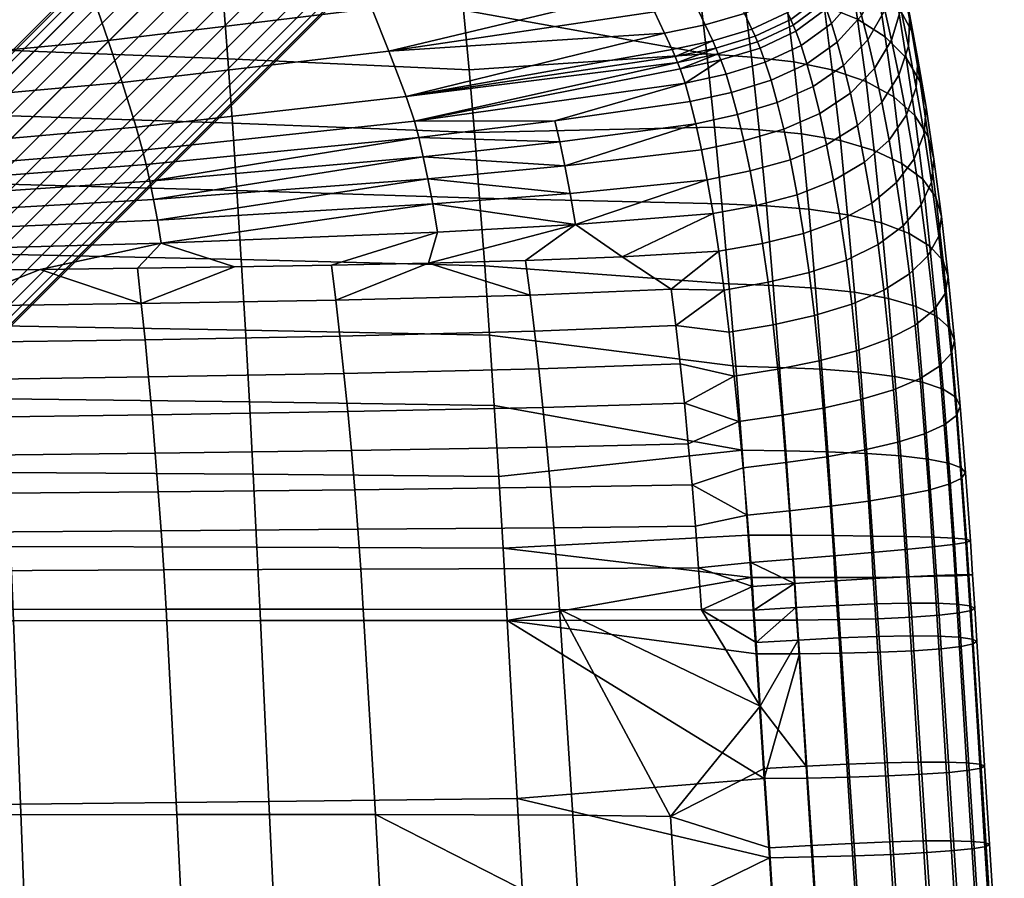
# Model space of a CAD drawing. Header units: millimetres. Extents: x -269 to 269, y -299 to 257.
# Tile 31 of 37: x 141 to 253, y 62 to 159. Entities that reach past the tile are written whole.
import ezdxf

# ---------------------------------------------------------------- set-up
doc = ezdxf.new("R2010")
doc.units = ezdxf.units.MM
doc.header["$MEASUREMENT"] = 0
doc.layers.add('podnoz', color=7, linetype='Continuous')
doc.layers.add('sedak', color=251, linetype='Continuous')

msp = doc.modelspace()

# ---------------------------------------------------------------- meshes
at = {"layer": 'podnoz'}
mesh = msp.add_polyface(dxfattribs=at)
corners = [(223.39, 226.22, 71.43), (224.73, 224.73, 71.28), (18.08, 18.08, 268.01), (16.74, 19.57, 268.16), (221.18, 229.69, 72.77), (222.17, 227.9, 71.92), (15.53, 21.25, 268.65), (14.54, 23.05, 269.5), (220.18, 233.21, 75.41), (220.5, 231.5, 73.95), (13.86, 24.86, 270.68), (13.54, 26.56, 272.14), (220.63, 235.93, 78.74), (220.24, 234.71, 77.05), (13.6, 28.06, 273.78), (13.99, 29.29, 275.48), (222.21, 237.51, 82.06), (221.29, 236.85, 80.4), (14.65, 30.21, 277.14), (15.57, 30.87, 278.8), (224.94, 237.96, 85.4), (223.44, 237.9, 83.76), (16.79, 31.26, 280.5), (18.29, 31.32, 282.13), (228.45, 236.96, 88.04), (226.64, 237.64, 86.86), (20, 31, 283.59), (21.81, 30.32, 284.77), (231.93, 234.76, 89.38), (230.25, 235.97, 88.89), (23.6, 29.33, 285.62), (25.28, 28.11, 286.11), (234.76, 231.93, 89.38), (233.42, 233.42, 89.53), (26.77, 26.77, 286.26), (28.11, 25.28, 286.11), (236.96, 228.45, 88.04), (235.97, 230.25, 88.89), (29.33, 23.6, 285.62), (30.32, 21.81, 284.77), (237.64, 226.64, 86.86), (31, 20, 283.59), (235.93, 220.63, 78.74), (236.85, 221.29, 80.4), (30.21, 14.65, 277.14), (29.29, 13.99, 275.48), (233.21, 220.18, 75.41), (234.71, 220.24, 77.05), (28.06, 13.6, 273.78), (26.56, 13.54, 272.14), (229.69, 221.18, 72.77), (231.5, 220.5, 73.95), (24.86, 13.86, 270.68), (23.05, 14.54, 269.5), (226.22, 223.39, 71.43), (227.9, 222.17, 71.92), (21.25, 15.53, 268.65), (19.57, 16.74, 268.16), (237.51, 222.21, 82.06), (30.87, 15.57, 278.8), (20.42, 26.15, 289.51), (21.93, 27.65, 287.43), (18.16, 29.16, 285.58), (16.5, 27.5, 287.87), (23.69, 23.69, 290.03), (25.15, 25.15, 288.02), (26.15, 20.42, 289.51), (27.65, 21.93, 287.43), (22.37, 22.37, 292.36), (19.06, 24.79, 291.91), (21.27, 21.27, 294.89), (17.92, 23.65, 294.53)]
mesh.append_faces([[corners[k] for k in face] for face in [(0, 1, 2, 3), (4, 5, 6, 7), (5, 0, 3, 6), (8, 9, 10, 11), (12, 13, 14, 15), (13, 8, 11, 14), (9, 4, 7, 10), (16, 17, 18, 19), (20, 21, 22, 23), (21, 16, 19, 22), (24, 25, 26, 27), (28, 29, 30, 31), (29, 24, 27, 30), (25, 20, 23, 26), (17, 12, 15, 18), (32, 33, 34, 35), (36, 37, 38, 39), (37, 32, 35, 38), (40, 36, 39, 41), (42, 43, 44, 45), (46, 47, 48, 49), (47, 42, 45, 48), (50, 51, 52, 53), (54, 55, 56, 57), (1, 54, 57, 2), (55, 50, 53, 56), (51, 46, 49, 52), (43, 58, 59, 44), (33, 28, 31, 34), (60, 61, 62, 63), (64, 65, 61, 60), (66, 67, 65, 64), (68, 64, 60, 69), (70, 68, 69, 71), (62, 27, 26, 26), (61, 30, 27, 27), (30, 61, 31, 31), (31, 65, 34, 34), (65, 31, 61, 61), (62, 61, 27, 27), (67, 38, 35, 35), (67, 39, 38, 38), (65, 67, 35, 34)]])
mesh = msp.add_polyface(dxfattribs=at)
corners = [(237.74, 226.74, 64.16), (238.73, 227.73, 61.09), (242.93, 228.46, 62.42), (241.8, 227.34, 65.91), (236.49, 225.49, 67.04), (240.38, 225.92, 69.18), (232.44, 226.71, 65.63), (233.58, 227.85, 63.01), (238.68, 224.22, 72.18), (243.27, 227.71, 71.51), (241.35, 225.79, 74.9), (235, 224, 69.67), (231.08, 225.35, 68.03), (227.81, 227.81, 67.51), (229.13, 229.13, 65.18), (239.22, 223.66, 77.85), (242.92, 228.46, 77.63), (240.54, 226.08, 80.91), (236.8, 222.33, 74.78), (233.34, 222.34, 71.96), (229.57, 223.85, 70.11), (226.35, 226.35, 69.52), (223.85, 229.57, 70.11), (223.39, 226.22, 71.43), (222.17, 227.9, 71.92), (224.73, 224.73, 71.28), (240.54, 229.54, 83.73), (237.96, 224.94, 85.4), (237.9, 223.44, 83.76), (237.51, 222.21, 82.06), (236.85, 221.29, 80.4), (235.93, 220.63, 78.74), (229.69, 221.18, 72.77), (226.22, 223.39, 71.43), (233.21, 220.18, 75.41), (237.64, 226.64, 86.86), (234.71, 220.24, 77.05), (231.5, 220.5, 73.95), (227.9, 222.17, 71.92), (31, 20, 283.59), (31.32, 18.29, 282.13), (31.26, 16.79, 280.5), (30.87, 15.57, 278.8), (236.13, 230.24, 7.5), (231.79, 227.45, 5), (234.48, 226.05, 5), (240, 229.5, 7.5), (237.27, 225.25, 5), (240, 225, 5), (242.73, 225.25, 5), (245.52, 226.05, 5), (243.87, 230.24, 7.5), (237.38, 225.84, 4), (237.27, 225.25, 5), (234.48, 226.05, 5), (234.7, 226.61, 4), (231.79, 227.45, 5), (232.12, 227.95, 4), (242.62, 225.84, 4), (242.73, 225.25, 5), (240, 225, 5), (240, 225.6, 4), (247.88, 227.95, 4), (248.21, 227.45, 5), (245.52, 226.05, 5), (245.3, 226.61, 4)]
mesh.append_faces([[corners[k] for k in face] for face in [(0, 1, 2, 3), (4, 0, 3, 5), (6, 7, 0, 4), (8, 5, 9, 10), (11, 4, 5, 8), (12, 6, 4, 11), (13, 14, 6, 12), (15, 10, 16, 17), (18, 8, 10, 15), (19, 11, 8, 18), (20, 12, 11, 19), (21, 13, 12, 20), (22, 21, 23, 24), (21, 25, 23, 23), (17, 26, 27, 28), (15, 17, 29, 30), (18, 15, 30, 31), (19, 32, 20, 20), (20, 33, 21, 21), (34, 19, 18, 18), (26, 35, 27, 27), (17, 28, 29, 29), (18, 36, 34, 34), (19, 34, 37, 37), (20, 32, 38, 38), (21, 33, 25, 25), (20, 38, 33, 33), (19, 37, 32, 32), (18, 31, 36, 36), (27, 35, 39, 40), (29, 28, 41, 42), (28, 27, 40, 41), (43, 44, 45, 45), (46, 47, 48, 48), (46, 48, 49, 49), (47, 43, 45, 45), (50, 51, 49, 49), (52, 53, 54, 55), (55, 54, 56, 57), (58, 59, 60, 61), (62, 63, 64, 65), (65, 64, 59, 58), (61, 60, 53, 52)]])
at = {"layer": 'sedak'}
mesh = msp.add_polyface(dxfattribs=at)
corners = [(133.82, 199.06, 474.04), (133.41, 202.01, 481.93), (160.02, 199.75, 482.66), (160.52, 196.87, 474.87), (134.24, 195.57, 466.37), (161.02, 193.47, 467.3), (134.66, 191.53, 458.98), (161.53, 189.54, 460), (135.09, 186.93, 451.94), (162.06, 185.06, 453.02), (135.53, 181.76, 445.31), (162.58, 180.03, 446.44), (135.97, 176.03, 439.16), (163.12, 174.47, 440.32), (136.41, 169.78, 433.54), (163.65, 168.38, 434.71), (136.85, 163.05, 428.5), (164.19, 161.82, 429.65), (137.29, 155.9, 424.08), (164.71, 154.84, 425.2), (137.72, 148.41, 420.29), (165.23, 147.5, 421.36), (138.13, 140.62, 417.11), (165.74, 139.87, 418.15), (138.54, 132.61, 414.55), (166.23, 132, 415.54), (110.84, 133.11, 413.74), (110.52, 141.24, 416.27), (139.81, 192.37, 759.97), (167.66, 195.09, 759.47), (166.25, 199.53, 785.4), (138.61, 197.59, 785.79), (141.08, 187.64, 734), (169.15, 190.84, 733.46), (142.4, 183.09, 707.94), (170.71, 186.59, 707.4), (143.73, 178.82, 683.15), (172.28, 182.51, 682.55), (145.12, 174.54, 658.34), (173.92, 178.35, 657.69), (146.56, 170.22, 633.54), (175.62, 174.08, 632.85), (148.04, 165.85, 608.78), (177.39, 169.71, 608.06), (149.56, 161.42, 584.08), (179.21, 165.2, 583.35), (151.1, 156.89, 559.47), (181.08, 160.56, 558.74), (152.68, 152.14, 535), (183, 155.7, 534.27), (154.27, 147.04, 510.72), (184.97, 150.55, 509.98), (155.02, 144.42, 500.72), (185.91, 147.72, 499.7), (155.42, 142.8, 495.84), (186.4, 145.87, 494.71), (111.91, 190.2, 760.37), (110.93, 196.05, 786.1), (112.94, 185.11, 734.42), (114.01, 180.32, 708.36), (115.09, 175.91, 683.64), (116.21, 171.56, 658.89), (117.37, 167.23, 634.13), (118.55, 162.88, 609.4), (119.76, 158.51, 584.71), (120.99, 154.07, 560.1), (122.24, 149.42, 535.61), (123.48, 144.34, 511.29), (124.07, 141.89, 501.49), (124.39, 140.44, 496.68), (124.71, 138.83, 491.93), (155.84, 140.93, 491.06), (125.04, 137.05, 487.27), (156.27, 138.83, 486.42), (125.38, 135.11, 482.73), (156.7, 136.47, 481.95), (125.72, 132.99, 478.32), (157.14, 133.88, 477.68)]
mesh.append_faces([[corners[k] for k in face] for face in [(0, 1, 2, 3), (4, 0, 3, 5), (6, 4, 5, 7), (8, 6, 7, 9), (10, 8, 9, 11), (12, 10, 11, 13), (14, 12, 13, 15), (16, 14, 15, 17), (18, 16, 17, 19), (20, 18, 19, 21), (22, 20, 21, 23), (24, 22, 23, 25), (26, 27, 22, 24), (28, 29, 30, 31), (32, 33, 29, 28), (34, 35, 33, 32), (36, 37, 35, 34), (38, 39, 37, 36), (40, 41, 39, 38), (42, 43, 41, 40), (44, 45, 43, 42), (46, 47, 45, 44), (48, 49, 47, 46), (50, 51, 49, 48), (52, 53, 51, 50), (54, 55, 53, 52), (56, 28, 31, 57), (58, 32, 28, 56), (59, 34, 32, 58), (60, 36, 34, 59), (61, 38, 36, 60), (62, 40, 38, 61), (63, 42, 40, 62), (64, 44, 42, 63), (65, 46, 44, 64), (66, 48, 46, 65), (67, 50, 48, 66), (68, 52, 50, 67), (69, 54, 52, 68), (70, 71, 54, 69), (72, 73, 71, 70), (74, 75, 73, 72), (76, 77, 75, 74)]])
mesh = msp.add_polyface(dxfattribs=at)
corners = [(201.86, 147.76, 493.98), (185.91, 147.72, 499.7), (186.4, 145.87, 494.71), (160.52, 196.87, 474.87), (160.02, 199.75, 482.66), (186.6, 197.08, 483.52), (187.17, 194.28, 475.86), (161.02, 193.47, 467.3), (187.77, 190.99, 468.4), (161.53, 189.54, 460), (188.37, 187.19, 461.2), (162.06, 185.06, 453.02), (188.99, 182.86, 454.3), (162.58, 180.03, 446.44), (189.61, 178, 447.78), (163.12, 174.47, 440.32), (190.24, 172.62, 441.69), (163.65, 168.38, 434.71), (190.87, 166.73, 436.08), (164.19, 161.82, 429.65), (191.5, 160.36, 431.01), (164.71, 154.84, 425.2), (192.12, 153.58, 426.52), (165.23, 147.5, 421.36), (192.73, 146.43, 422.64), (165.74, 139.87, 418.15), (193.32, 138.98, 419.37), (166.23, 132, 415.54), (193.9, 131.29, 416.71), (186.92, 143.69, 489.89), (202.43, 145.4, 489.11), (187.45, 141.17, 485.25), (203.02, 142.66, 484.44), (187.99, 138.32, 480.84), (203.61, 139.53, 480.05), (188.53, 135.12, 476.73), (204.21, 136, 475.99), (187.5, 131.58, 472.99), (155.84, 140.93, 491.06), (155.42, 142.8, 495.84), (156.27, 138.83, 486.42), (156.7, 136.47, 481.95), (157.14, 133.88, 477.68), (167.66, 195.09, 759.47), (196.85, 195.44, 737.28), (195.85, 197.59, 752.57), (194.89, 199.68, 767.87), (169.15, 190.84, 733.46), (197.88, 193.22, 722), (170.71, 186.59, 707.4), (198.93, 190.93, 706.73), (200.02, 188.58, 691.47), (203.78, 180.45, 641.86), (202.44, 183.34, 659.03), (173.92, 178.35, 657.69), (201.14, 186.15, 676.21), (172.28, 182.51, 682.55), (166.25, 199.53, 785.4), (175.62, 174.08, 632.85), (205.16, 177.47, 624.7), (207.63, 172.14, 595.22), (206.58, 174.4, 607.57), (177.39, 169.71, 608.06), (176.48, 131.36, 473.27), (179.21, 165.2, 583.35)]
mesh.append_faces([[corners[k] for k in face] for face in [(0, 1, 2, 2), (3, 4, 5, 6), (7, 3, 6, 8), (9, 7, 8, 10), (11, 9, 10, 12), (13, 11, 12, 14), (15, 13, 14, 16), (17, 15, 16, 18), (19, 17, 18, 20), (21, 19, 20, 22), (23, 21, 22, 24), (25, 23, 24, 26), (27, 25, 26, 28), (29, 30, 2, 2), (31, 32, 29, 29), (33, 34, 31, 31), (35, 36, 33, 33), (37, 36, 35, 35), (38, 29, 2, 2), (39, 38, 2, 2), (40, 31, 29, 29), (38, 40, 29, 29), (41, 33, 31, 31), (40, 41, 31, 31), (42, 35, 33, 33), (41, 42, 33, 33), (43, 44, 45, 45), (45, 46, 43, 43), (47, 48, 44, 44), (49, 50, 48, 48), (49, 51, 50, 50), (52, 53, 54, 54), (53, 55, 56, 56), (49, 48, 47, 47), (57, 43, 46, 46), (43, 47, 44, 44), (56, 54, 53, 53), (54, 58, 52, 52), (49, 56, 51, 51), (59, 52, 58, 58), (60, 61, 62, 62), (63, 37, 35, 35), (64, 60, 62, 62), (59, 58, 62, 62)]])
mesh = msp.add_polyface(dxfattribs=at)
corners = [(230.93, 164.43, 521.24), (233.66, 167.64, 520.66), (232.54, 169.99, 533.02), (229.8, 166.79, 533.58), (231.77, 162.68, 512.51), (234.5, 165.9, 511.93), (228.31, 160.1, 512.85), (227.47, 161.87, 521.56), (234.86, 165.12, 508.33), (236.74, 168.89, 507.52), (236.38, 169.66, 511.13), (232.13, 161.9, 508.92), (228.68, 159.31, 509.26), (235.16, 164.44, 505.27), (237.05, 168.17, 504.3), (232.43, 161.23, 506), (228.96, 158.66, 506.44), (235.46, 163.69, 502.22), (237.35, 167.39, 501.08), (232.72, 160.52, 503.07), (229.25, 157.96, 503.61), (236.05, 161.95, 496.12), (237.95, 165.55, 494.67), (233.31, 158.85, 497.25), (229.85, 156.34, 497.99), (238.62, 163.23, 488.37), (239.65, 167.04, 486.32), (238.97, 169.5, 492.97), (236.71, 159.74, 490.14), (233.97, 156.72, 491.53), (230.5, 154.26, 492.49), (239.36, 160.36, 482.29), (240.4, 164.03, 479.9), (237.43, 157, 484.37), (234.69, 154.08, 486.02), (231.22, 151.68, 487.19), (241.2, 160.45, 473.75), (241.35, 164.07, 470.83), (240.53, 167.83, 477.32), (240.14, 156.94, 476.47), (238.21, 153.72, 478.85), (235.46, 150.92, 480.77), (241.5, 163.09, 461.44), (239.9, 166.25, 458.35), (238.99, 171, 465.1), (240.61, 167.65, 467.89), (242.22, 159.71, 464.7), (242.05, 156.28, 467.95), (240.97, 152.96, 471), (240.85, 160.88, 452.06), (238.46, 163.5, 449.06), (237.49, 169.06, 455.59), (242.43, 157.93, 455.43), (243.13, 154.77, 459.01), (242.94, 151.55, 462.58), (232.47, 160.83, 438.44), (228.11, 161.88, 437.13), (227.17, 168.48, 443.48), (231.51, 167.32, 444.72), (236.28, 159.32, 440.42), (235.31, 165.66, 446.58), (239.43, 157.34, 443.07), (241.82, 154.94, 446.29), (243.38, 152.22, 449.93), (244.06, 149.31, 453.79), (233.41, 153.56, 432.7), (229.03, 154.47, 431.33), (237.24, 152.23, 434.79), (240.39, 150.5, 437.59)]
mesh.append_faces([[corners[k] for k in face] for face in [(0, 1, 2, 3), (4, 5, 1, 0), (6, 4, 0, 7), (8, 9, 10, 5), (11, 8, 5, 4), (12, 11, 4, 6), (13, 14, 9, 8), (15, 13, 8, 11), (16, 15, 11, 12), (17, 18, 14, 13), (19, 17, 13, 15), (20, 19, 15, 16), (21, 22, 18, 17), (23, 21, 17, 19), (24, 23, 19, 20), (25, 26, 27, 22), (28, 25, 22, 21), (29, 28, 21, 23), (30, 29, 23, 24), (31, 32, 26, 25), (33, 31, 25, 28), (34, 33, 28, 29), (35, 34, 29, 30), (36, 37, 38, 32), (39, 36, 32, 31), (40, 39, 31, 33), (41, 40, 33, 34), (42, 43, 44, 45), (46, 42, 45, 37), (47, 46, 37, 36), (48, 47, 36, 39), (49, 50, 51, 43), (52, 49, 43, 42), (53, 52, 42, 46), (54, 53, 46, 47), (55, 56, 57, 58), (59, 55, 58, 60), (61, 59, 60, 50), (62, 61, 50, 49), (63, 62, 49, 52), (64, 63, 52, 53), (65, 66, 56, 55), (67, 65, 55, 59), (68, 67, 59, 61)]])
mesh = msp.add_polyface(dxfattribs=at)
corners = [(216.1, 153.7, 503.6), (220.45, 155.39, 506.53), (215.82, 154.41, 506.31), (220.74, 154.69, 503.8), (220.17, 156.04, 509.26), (215.54, 155.07, 509.03), (215.19, 155.89, 512.59), (219.81, 156.85, 512.83), (221.12, 164.8, 546.27), (225.17, 166.67, 546.2), (224.01, 169.12, 558.5), (219.97, 167.26, 558.57), (216.66, 163.52, 546.15), (215.52, 165.99, 558.45), (226.33, 164.24, 533.9), (229.8, 166.79, 533.58), (228.65, 169.21, 545.88), (222.27, 162.36, 533.97), (217.81, 161.08, 533.85), (227.47, 161.87, 521.56), (230.93, 164.43, 521.24), (223.42, 159.98, 521.65), (218.97, 158.67, 521.52), (224.27, 158.18, 512.94), (228.31, 160.1, 512.85), (224.63, 157.39, 509.36), (228.68, 159.31, 509.26), (224.91, 156.74, 506.6), (228.96, 158.66, 506.44), (225.2, 156.04, 503.84), (229.25, 157.96, 503.61), (225.79, 154.43, 498.36), (229.85, 156.34, 497.99), (221.33, 153.06, 498.41), (228.11, 161.88, 437.13), (223.33, 162.53, 436.39), (222.43, 169.21, 442.77), (227.17, 168.48, 443.48), (229.03, 154.47, 431.33), (224.22, 155.03, 430.57), (212.03, 162.62, 545.91), (213.18, 160.16, 533.6), (214.34, 157.74, 521.28), (210.9, 165.09, 558.21), (209.79, 167.49, 570.54), (219.16, 155.38, 430.19), (218.29, 162.94, 436.01), (217.44, 169.67, 442.39), (191.5, 160.36, 431.01), (190.87, 166.73, 436.08), (192.12, 153.58, 426.52), (181.08, 160.56, 558.74), (184.97, 150.55, 509.98), (183, 155.7, 534.27), (179.21, 165.2, 583.35)]
mesh.append_faces([[corners[k] for k in face] for face in [(0, 1, 2, 2), (1, 0, 3, 3), (2, 4, 5, 5), (6, 5, 7, 7), (4, 7, 5, 5), (1, 4, 2, 2), (8, 9, 10, 11), (12, 8, 11, 13), (14, 15, 16, 9), (17, 14, 9, 8), (18, 17, 8, 12), (19, 20, 15, 14), (21, 19, 14, 17), (22, 21, 17, 18), (23, 24, 19, 21), (7, 23, 21, 22), (25, 26, 24, 23), (4, 25, 23, 7), (27, 28, 26, 25), (1, 27, 25, 4), (29, 30, 28, 27), (3, 29, 27, 1), (31, 32, 30, 29), (33, 31, 29, 3), (34, 35, 36, 37), (38, 39, 35, 34), (12, 40, 41, 18), (18, 41, 42, 22), (13, 40, 12, 12), (22, 42, 6, 7), (13, 43, 40, 40), (43, 13, 44, 44), (45, 46, 35, 39), (46, 47, 36, 35), (45, 48, 49, 46), (48, 45, 50, 50), (51, 43, 44, 44), (40, 43, 51, 51), (52, 6, 42, 42), (42, 41, 53, 53), (41, 40, 53, 53), (54, 51, 44, 44), (51, 53, 40, 40), (53, 52, 42, 42)]])
mesh = msp.add_polyface(dxfattribs=at)
corners = [(227.15, 149.84, 487.86), (231.22, 151.68, 487.19), (230.5, 154.26, 492.49), (226.45, 152.38, 493.01), (231.98, 148.62, 482.14), (235.46, 150.92, 480.77), (234.69, 154.08, 486.02), (227.89, 146.83, 482.96), (239.03, 149.91, 473.67), (240.97, 152.96, 471), (240.14, 156.94, 476.47), (238.21, 153.72, 478.85), (236.26, 147.24, 475.84), (232.76, 145.05, 477.41), (228.64, 143.34, 478.38), (241.84, 148.44, 465.93), (242.94, 151.55, 462.58), (242.05, 156.28, 467.95), (239.87, 145.57, 468.89), (237.08, 143.06, 471.3), (233.56, 140.98, 473.08), (229.41, 139.37, 474.19), (243.84, 146.33, 457.65), (244.06, 149.31, 453.79), (243.13, 154.77, 459.01), (242.72, 143.44, 461.31), (240.72, 140.77, 464.54), (237.9, 138.43, 467.2), (234.34, 136.49, 469.18), (230.15, 134.97, 470.45), (242.77, 148.39, 441.01), (240.39, 150.5, 437.59), (239.43, 157.34, 443.07), (241.82, 154.94, 446.29), (244.3, 146, 444.88), (243.38, 152.22, 449.93), (244.95, 143.42, 448.99), (244.69, 140.79, 453.13), (243.52, 138.22, 457.05), (241.47, 135.84, 460.54), (238.61, 133.73, 463.44), (235.01, 131.95, 465.63), (230.79, 130.53, 467.1), (234.32, 145.52, 427.64), (229.91, 146.29, 426.23), (229.03, 154.47, 431.33), (233.41, 153.56, 432.7), (238.16, 144.41, 429.82), (237.24, 152.23, 434.79), (241.31, 142.94, 432.74), (243.68, 141.15, 436.31), (245.19, 139.11, 440.37), (245.81, 136.91, 444.7), (245.5, 134.65, 449.07), (244.28, 132.44, 453.22), (242.18, 130.36, 456.95), (235.15, 137.09, 423.5), (230.73, 137.72, 422.06), (239, 136.18, 425.73), (242.15, 134.98, 428.74), (244.51, 133.51, 432.44), (246.01, 131.84, 436.64), (246.59, 130.02, 441.14), (231.5, 128.76, 418.78), (226.68, 129.06, 418.02), (225.91, 138.1, 421.29), (235.92, 128.29, 420.24)]
mesh.append_faces([[corners[k] for k in face] for face in [(0, 1, 2, 3), (4, 5, 6, 1), (7, 4, 1, 0), (8, 9, 10, 11), (12, 8, 11, 5), (13, 12, 5, 4), (14, 13, 4, 7), (15, 16, 17, 9), (18, 15, 9, 8), (19, 18, 8, 12), (20, 19, 12, 13), (21, 20, 13, 14), (22, 23, 24, 16), (25, 22, 16, 15), (26, 25, 15, 18), (27, 26, 18, 19), (28, 27, 19, 20), (29, 28, 20, 21), (30, 31, 32, 33), (34, 30, 33, 35), (36, 34, 35, 23), (37, 36, 23, 22), (38, 37, 22, 25), (39, 38, 25, 26), (40, 39, 26, 27), (41, 40, 27, 28), (42, 41, 28, 29), (43, 44, 45, 46), (47, 43, 46, 48), (49, 47, 48, 31), (50, 49, 31, 30), (51, 50, 30, 34), (52, 51, 34, 36), (53, 52, 36, 37), (54, 53, 37, 38), (55, 54, 38, 39), (56, 57, 44, 43), (58, 56, 43, 47), (59, 58, 47, 49), (60, 59, 49, 50), (61, 60, 50, 51), (62, 61, 51, 52), (63, 64, 65, 57), (66, 63, 57, 56)]])
mesh = msp.add_polyface(dxfattribs=at)
corners = [(216.67, 152.05, 498.26), (201.86, 147.76, 493.98), (217.27, 149.97, 493.07), (185.91, 147.72, 499.7), (216.1, 153.7, 503.6), (215.82, 154.41, 506.31), (184.97, 150.55, 509.98), (221.33, 153.06, 498.41), (220.74, 154.69, 503.8), (226.45, 152.38, 493.01), (230.5, 154.26, 492.49), (229.85, 156.34, 497.99), (225.79, 154.43, 498.36), (221.96, 151.01, 493.16), (222.64, 148.48, 488.11), (227.15, 149.84, 487.86), (223.34, 145.51, 483.31), (227.89, 146.83, 482.96), (224.06, 142.07, 478.83), (228.64, 143.34, 478.38), (224.78, 138.16, 474.73), (229.41, 139.37, 474.19), (225.48, 133.83, 471.09), (230.15, 134.97, 470.45), (229.91, 146.29, 426.23), (225.09, 146.76, 425.46), (224.22, 155.03, 430.57), (229.03, 154.47, 431.33), (230.73, 137.72, 422.06), (225.91, 138.1, 421.29), (217.9, 147.45, 488.09), (218.54, 144.49, 483.35), (219.19, 141.08, 478.93), (220.86, 138.33, 420.93), (220.02, 147.05, 425.08), (221.66, 129.23, 417.67), (226.68, 129.06, 418.02), (219.16, 155.38, 430.19), (219.85, 137.23, 474.89), (220.5, 132.96, 471.29), (192.73, 146.43, 422.64), (192.12, 153.58, 426.52), (193.32, 138.98, 419.37), (193.9, 131.29, 416.71), (186.4, 145.87, 494.71), (202.43, 145.4, 489.11), (186.92, 143.69, 489.89), (203.02, 142.66, 484.44), (187.45, 141.17, 485.25), (203.61, 139.53, 480.05), (187.99, 138.32, 480.84), (204.21, 136, 475.99), (215.54, 155.07, 509.03), (215.19, 155.89, 512.59), (209.52, 132.33, 472.07), (198.52, 131.89, 472.61)]
mesh.append_faces([[corners[k] for k in face] for face in [(0, 1, 2, 2), (3, 1, 0, 0), (3, 0, 4, 4), (3, 4, 5, 5), (6, 3, 5, 5), (0, 7, 8, 8), (8, 4, 0, 0), (9, 10, 11, 12), (13, 9, 12, 7), (14, 15, 9, 13), (16, 17, 15, 14), (18, 19, 17, 16), (20, 21, 19, 18), (22, 23, 21, 20), (24, 25, 26, 27), (28, 29, 25, 24), (13, 2, 30, 14), (7, 0, 2, 13), (16, 14, 30, 31), (31, 32, 18, 16), (33, 34, 25, 29), (35, 33, 29, 36), (34, 37, 26, 25), (20, 18, 32, 38), (22, 20, 38, 39), (34, 40, 41, 37), (33, 42, 40, 34), (35, 43, 42, 33), (1, 44, 45, 45), (45, 46, 47, 47), (47, 48, 49, 49), (49, 50, 51, 51), (6, 52, 53, 53), (30, 2, 1, 45), (32, 31, 47, 49), (30, 47, 31, 31), (5, 52, 6, 6), (45, 47, 30, 30), (49, 51, 32, 32), (32, 51, 38, 38), (39, 38, 54, 54), (38, 51, 54, 54), (54, 51, 55, 55)]])
mesh = msp.add_polyface(dxfattribs=at)
corners = [(226.1, 129.43, 467.92), (230.79, 130.53, 467.1), (230.15, 134.97, 470.45), (225.48, 133.83, 471.09), (235.63, 126.93, 462.47), (239.27, 128.51, 460.07), (238.61, 133.73, 463.44), (235.01, 131.95, 465.63), (231.38, 125.63, 464.14), (226.68, 124.59, 465.16), (236.17, 121.62, 459.88), (239.85, 122.99, 457.28), (231.91, 120.48, 461.73), (227.21, 119.55, 462.92), (239.78, 127.59, 422.5), (235.92, 128.29, 420.24), (235.15, 137.09, 423.5), (239, 136.18, 425.73), (232.38, 115.12, 459.82), (236.66, 116.08, 457.81), (227.69, 114.3, 461.18), (232.22, 119.54, 416.37), (227.42, 119.74, 415.61), (226.68, 129.06, 418.02), (231.5, 128.76, 418.78), (236.64, 119.2, 417.83), (232.8, 109.59, 458.42), (237.1, 110.37, 456.27), (228.13, 108.92, 459.9), (232.91, 110.13, 414.79), (228.11, 110.25, 414.04), (237.32, 109.94, 416.24), (233.2, 103.98, 457.48), (237.51, 104.55, 455.23), (228.54, 103.45, 459.07), (233.56, 100.62, 413.97), (228.78, 100.65, 413.22), (237.97, 100.57, 415.41), (233.58, 98.32, 456.97), (237.89, 98.68, 454.65), (228.92, 97.94, 458.63), (222.43, 119.87, 415.28), (221.66, 129.23, 417.67), (223.16, 110.33, 413.72), (223.85, 100.68, 412.92), (220.5, 132.96, 471.29), (221.11, 128.54, 468.31), (221.7, 123.73, 465.74), (222.26, 118.74, 463.69), (222.79, 113.58, 462.1), (223.27, 108.31, 460.95), (223.72, 102.95, 460.2), (224.13, 97.56, 459.84), (215.08, 128.65, 469.22), (215.61, 124.49, 467.05), (216.59, 115.66, 463.78), (217.46, 106.4, 461.86), (217.04, 111.07, 462.66), (216.11, 120.15, 465.24), (217.84, 101.68, 461.36), (218.2, 96.94, 461.13), (209.52, 132.33, 472.07)]
mesh.append_faces([[corners[k] for k in face] for face in [(0, 1, 2, 3), (4, 5, 6, 7), (8, 4, 7, 1), (9, 8, 1, 0), (10, 11, 5, 4), (12, 10, 4, 8), (13, 12, 8, 9), (14, 15, 16, 17), (18, 19, 10, 12), (20, 18, 12, 13), (21, 22, 23, 24), (25, 21, 24, 15), (26, 27, 19, 18), (28, 26, 18, 20), (29, 30, 22, 21), (31, 29, 21, 25), (32, 33, 27, 26), (34, 32, 26, 28), (35, 36, 30, 29), (37, 35, 29, 31), (38, 39, 33, 32), (40, 38, 32, 34), (41, 42, 23, 22), (43, 41, 22, 30), (44, 43, 30, 36), (3, 45, 46, 0), (13, 9, 47, 48), (0, 46, 47, 9), (20, 49, 50, 28), (40, 34, 51, 52), (28, 50, 51, 34), (20, 13, 48, 49), (53, 54, 46, 46), (54, 47, 46, 46), (48, 55, 49, 49), (56, 51, 50, 50), (50, 49, 57, 56), (48, 47, 54, 58), (55, 57, 49, 49), (52, 51, 59, 60), (59, 51, 56, 56), (48, 58, 55, 55), (53, 46, 45, 45), (45, 61, 53, 53)]])
mesh = msp.add_polyface(dxfattribs=at)
corners = [(239.27, 128.51, 460.07), (242.18, 130.36, 456.95), (241.47, 135.84, 460.54), (238.61, 133.73, 463.44), (246.24, 128.15, 445.69), (246.59, 130.02, 441.14), (245.81, 136.91, 444.7), (245.5, 134.65, 449.07), (244.97, 126.3, 450.04), (244.28, 132.44, 453.22), (242.82, 124.56, 453.97), (239.85, 122.99, 457.28), (242.93, 126.66, 425.57), (239.78, 127.59, 422.5), (239, 136.18, 425.73), (242.15, 134.98, 428.74), (245.28, 125.52, 429.34), (244.51, 133.51, 432.44), (246.75, 124.22, 433.65), (246.01, 131.84, 436.64), (247.3, 122.81, 438.28), (246.91, 121.34, 442.97), (245.58, 119.87, 447.47), (243.38, 118.48, 451.56), (240.37, 117.21, 455.05), (236.66, 116.08, 457.81), (236.17, 121.62, 459.88), (240.5, 118.72, 420.11), (236.64, 119.2, 417.83), (235.92, 128.29, 420.24), (243.65, 118.07, 423.21), (245.99, 117.27, 427.03), (247.44, 116.36, 431.42), (247.95, 115.35, 436.13), (247.51, 114.29, 440.92), (246.14, 113.23, 445.54), (243.89, 112.2, 449.75), (240.84, 111.24, 453.37), (237.1, 110.37, 456.27), (241.18, 109.67, 418.52), (237.32, 109.94, 416.24), (244.32, 109.3, 421.64), (246.65, 108.85, 425.49), (248.07, 108.33, 429.91), (248.55, 107.74, 434.68), (248.07, 107.11, 439.53), (246.66, 106.46, 444.22), (244.37, 105.8, 448.52), (241.28, 105.16, 452.23), (237.51, 104.55, 455.23), (241.82, 100.51, 417.69), (237.97, 100.57, 415.41), (244.95, 100.43, 420.81), (247.26, 100.33, 424.66), (248.66, 100.2, 429.09), (249.1, 100.04, 433.87), (248.59, 99.84, 438.75), (247.14, 99.6, 443.48), (244.81, 99.33, 447.82), (241.68, 99.02, 451.59), (237.89, 98.68, 454.65)]
mesh.append_faces([[corners[k] for k in face] for face in [(0, 1, 2, 3), (4, 5, 6, 7), (8, 4, 7, 9), (10, 8, 9, 1), (11, 10, 1, 0), (12, 13, 14, 15), (16, 12, 15, 17), (18, 16, 17, 19), (20, 18, 19, 5), (21, 20, 5, 4), (22, 21, 4, 8), (23, 22, 8, 10), (24, 23, 10, 11), (25, 24, 11, 26), (27, 28, 29, 13), (30, 27, 13, 12), (31, 30, 12, 16), (32, 31, 16, 18), (33, 32, 18, 20), (34, 33, 20, 21), (35, 34, 21, 22), (36, 35, 22, 23), (37, 36, 23, 24), (38, 37, 24, 25), (39, 40, 28, 27), (41, 39, 27, 30), (42, 41, 30, 31), (43, 42, 31, 32), (44, 43, 32, 33), (45, 44, 33, 34), (46, 45, 34, 35), (47, 46, 35, 36), (48, 47, 36, 37), (49, 48, 37, 38), (50, 51, 40, 39), (52, 50, 39, 41), (53, 52, 41, 42), (54, 53, 42, 43), (55, 54, 43, 44), (56, 55, 44, 45), (57, 56, 45, 46), (58, 57, 46, 47), (59, 58, 47, 48), (60, 59, 48, 49)]])
mesh = msp.add_polyface(dxfattribs=at)
corners = [(166.7, 123.97, 413.52), (166.23, 132, 415.54), (193.9, 131.29, 416.71), (194.46, 123.41, 414.64), (167.15, 115.82, 412.06), (194.99, 115.42, 413.13), (167.58, 107.59, 411.11), (195.5, 107.33, 412.16), (168, 99.29, 410.65), (195.99, 99.19, 411.67), (168.4, 90.96, 410.64), (196.45, 90.98, 411.65), (169.36, 70.39, 411.13), (197.58, 70.73, 412.14), (222.43, 119.87, 415.28), (221.66, 129.23, 417.67), (223.16, 110.33, 413.72), (223.85, 100.68, 412.92), (224.18, 95.85, 412.8), (198.52, 131.89, 472.61), (204.21, 136, 475.99), (187.5, 131.58, 472.99), (188.53, 135.12, 476.73), (157.14, 133.88, 477.68), (165.45, 131.17, 473.5), (176.48, 131.36, 473.27), (177.44, 123.29, 470.37), (199.56, 123.85, 468.74), (199.05, 127.97, 470.52), (176.97, 127.4, 471.69), (177.9, 119.05, 469.29), (200.05, 119.57, 467.27), (178.33, 114.72, 468.46), (200.52, 115.17, 466.1), (178.74, 110.31, 467.86), (200.96, 110.68, 465.22), (179.12, 105.84, 467.48), (201.36, 106.12, 464.62), (179.47, 101.34, 467.3), (201.74, 101.51, 464.27), (179.8, 96.81, 467.31), (202.09, 96.88, 464.15), (180.1, 92.27, 467.48), (202.41, 92.23, 464.25), (155.29, 122.88, 471.56), (154.86, 127, 472.53), (155.7, 118.66, 470.79), (156.09, 114.36, 470.21), (156.45, 110, 469.81), (156.79, 105.6, 469.59), (157.11, 101.17, 469.52), (157.41, 96.72, 469.6), (157.68, 92.26, 469.82), (158.91, 68.93, 471.27), (181.48, 68.92, 468.78), (216.11, 120.15, 465.24), (215.61, 124.49, 467.05), (217.46, 106.4, 461.86), (217.04, 111.07, 462.66), (218.2, 96.94, 461.13), (217.84, 101.68, 461.36), (215.08, 128.65, 469.22), (209.52, 132.33, 472.07), (216.59, 115.66, 463.78), (165.45, 131.17, 473.5), (215.02, 68.69, 463), (225.22, 81.24, 460.02), (218.53, 92.17, 461.16)]
mesh.append_faces([[corners[k] for k in face] for face in [(0, 1, 2, 3), (4, 0, 3, 5), (6, 4, 5, 7), (8, 6, 7, 9), (10, 8, 9, 11), (12, 10, 11, 13), (14, 3, 2, 15), (16, 5, 3, 14), (17, 9, 7, 16), (5, 16, 7, 7), (9, 18, 11, 11), (19, 20, 21, 21), (22, 23, 24, 25), (26, 27, 28, 29), (30, 31, 27, 26), (32, 33, 31, 30), (34, 35, 33, 32), (36, 37, 35, 34), (38, 39, 37, 36), (40, 41, 39, 38), (42, 43, 41, 40), (44, 26, 29, 45), (46, 30, 26, 44), (47, 32, 30, 46), (48, 34, 32, 47), (49, 36, 34, 48), (50, 38, 36, 49), (51, 40, 38, 50), (52, 42, 40, 51), (53, 54, 42, 52), (55, 56, 27, 31), (57, 58, 35, 37), (59, 60, 39, 41), (57, 37, 39, 60), (28, 61, 62, 19), (61, 28, 27, 56), (55, 31, 33, 63), (63, 33, 35, 58), (28, 21, 29, 29), (29, 21, 25, 25), (45, 29, 25, 64), (19, 21, 28, 28), (65, 66, 43, 43), (67, 59, 41, 43)]])
mesh = msp.add_polyface(dxfattribs=at)
corners = [(138.93, 124.45, 412.58), (138.54, 132.61, 414.55), (166.23, 132, 415.54), (166.7, 123.97, 413.52), (139.3, 116.17, 411.15), (167.15, 115.82, 412.06), (139.66, 107.81, 410.23), (167.58, 107.59, 411.11), (140, 99.38, 409.78), (168, 99.29, 410.65), (140.33, 90.94, 409.78), (168.4, 90.96, 410.64), (141.14, 70.1, 410.27), (169.36, 70.39, 411.13), (111.15, 124.84, 411.8), (110.84, 133.11, 413.74), (111.45, 116.45, 410.4), (111.73, 107.99, 409.5), (112.01, 99.45, 409.07), (112.27, 90.92, 409.07), (125.72, 132.99, 478.32), (94.3, 132.4, 478.71), (99.28, 130.57, 474.24), (110.31, 130.62, 474.18), (157.14, 133.88, 477.68), (132.36, 130.77, 473.99), (143.39, 130.88, 473.86), (154.42, 131.01, 473.69), (165.45, 131.17, 473.5), (121.33, 130.68, 474.1), (133.12, 122.56, 472.44), (155.29, 122.88, 471.56), (154.86, 127, 472.53), (132.75, 126.71, 473.14), (133.47, 118.34, 471.9), (155.7, 118.66, 470.79), (133.81, 114.06, 471.5), (156.09, 114.36, 470.21), (134.13, 109.74, 471.25), (156.45, 110, 469.81), (134.43, 105.39, 471.13), (156.79, 105.6, 469.59), (134.7, 101.02, 471.13), (157.11, 101.17, 469.52), (134.96, 96.63, 471.25), (157.41, 96.72, 469.6), (135.19, 92.22, 471.47), (157.68, 92.26, 469.82), (136.26, 68.87, 472.95), (158.91, 68.93, 471.27), (110.94, 122.32, 473.07), (110.63, 126.5, 473.57), (111.24, 118.09, 472.69), (111.52, 113.83, 472.43), (111.79, 109.53, 472.27), (112.04, 105.21, 472.22), (112.27, 100.87, 472.26), (112.49, 96.52, 472.39), (112.68, 92.16, 472.6), (90, 96.41, 473.14), (89.83, 100.73, 473.02), (90.16, 92.08, 473.33), (165.45, 131.17, 473.5), (154.42, 131.01, 473.69), (143.39, 130.88, 473.86), (132.36, 130.77, 473.99), (121.33, 130.68, 474.1), (110.31, 130.62, 474.18), (99.28, 130.57, 474.24)]
mesh.append_faces([[corners[k] for k in face] for face in [(0, 1, 2, 3), (4, 0, 3, 5), (6, 4, 5, 7), (8, 6, 7, 9), (10, 8, 9, 11), (12, 10, 11, 13), (14, 15, 1, 0), (16, 14, 0, 4), (17, 16, 4, 6), (18, 17, 6, 8), (19, 18, 8, 10), (20, 21, 22, 23), (24, 20, 25, 26), (24, 27, 28, 28), (24, 26, 27, 27), (20, 29, 25, 25), (20, 23, 29, 29), (30, 31, 32, 33), (34, 35, 31, 30), (36, 37, 35, 34), (38, 39, 37, 36), (40, 41, 39, 38), (42, 43, 41, 40), (44, 45, 43, 42), (46, 47, 45, 44), (48, 49, 47, 46), (50, 30, 33, 51), (52, 34, 30, 50), (53, 36, 34, 52), (54, 38, 36, 53), (55, 40, 38, 54), (56, 42, 40, 55), (57, 44, 42, 56), (58, 46, 44, 57), (59, 57, 56, 60), (61, 58, 57, 59), (62, 63, 32, 32), (64, 32, 63, 63), (33, 64, 65, 65), (33, 65, 66, 66), (51, 33, 66, 66), (51, 67, 68, 68), (51, 66, 67, 67), (64, 33, 32, 32)]])
mesh = msp.add_polyface(dxfattribs=at)
corners = [(229.28, 92.44, 458.56), (224.5, 92.14, 459.81), (224.75, 88.45, 459.86), (229.1, 95.17, 458.56), (224.13, 97.56, 459.84), (224.32, 94.85, 459.79), (229.52, 88.74, 458.6), (228.92, 97.94, 458.63), (225.22, 81.24, 460.02), (233.88, 95.85, 413.84), (229.1, 95.84, 413.1), (228.78, 100.65, 413.22), (233.56, 100.62, 413.97), (238.28, 95.87, 415.29), (237.97, 100.57, 415.41), (233.75, 95.48, 456.87), (238.07, 95.73, 454.53), (237.89, 98.68, 454.65), (233.58, 98.32, 456.97), (234.19, 91.07, 413.86), (229.42, 91.02, 413.13), (238.59, 91.17, 415.3), (233.93, 92.69, 456.86), (238.25, 92.87, 454.5), (234.44, 87.24, 413.92), (229.67, 87.18, 413.19), (238.84, 87.36, 415.35), (234.17, 88.98, 456.88), (238.48, 89.14, 454.5), (235.36, 73.16, 414.27), (230.59, 73.06, 413.55), (239.76, 73.3, 415.69), (235.07, 74.63, 457.11), (239.37, 74.79, 454.69), (230.44, 74.4, 458.88), (235.64, 65.63, 457.29), (239.94, 65.8, 454.85), (224.18, 95.85, 412.8), (223.85, 100.68, 412.92), (224.76, 87.16, 412.88), (224.5, 91.01, 412.82), (225.68, 72.99, 413.25), (225.68, 74.14, 460.22), (195.99, 99.19, 411.67), (196.45, 90.98, 411.65), (218.2, 96.94, 461.13), (218.53, 92.17, 461.16), (215.02, 68.69, 463), (226.26, 65.12, 460.47), (202.41, 92.23, 464.25)]
mesh.append_faces([[corners[k] for k in face] for face in [(0, 1, 2, 2), (3, 4, 5, 5), (5, 1, 3, 3), (2, 6, 0, 0), (4, 3, 7, 7), (3, 1, 0, 0), (2, 8, 6, 6), (9, 10, 11, 12), (13, 9, 12, 14), (15, 16, 17, 18), (3, 15, 18, 7), (19, 20, 10, 9), (21, 19, 9, 13), (22, 23, 16, 15), (0, 22, 15, 3), (24, 25, 20, 19), (26, 24, 19, 21), (27, 28, 23, 22), (6, 27, 22, 0), (29, 30, 25, 24), (31, 29, 24, 26), (32, 33, 28, 27), (34, 32, 27, 6), (35, 36, 33, 32), (37, 38, 11, 10), (39, 40, 20, 25), (25, 41, 39, 39), (40, 37, 10, 20), (30, 41, 25, 25), (34, 6, 8, 8), (42, 34, 8, 8), (43, 38, 37, 37), (44, 37, 40, 40), (44, 39, 41, 41), (39, 44, 40, 40), (5, 4, 45, 45), (5, 46, 1, 1), (1, 46, 2, 2), (8, 47, 42, 42), (47, 48, 42, 42), (46, 8, 2, 2), (46, 5, 45, 45), (46, 49, 8, 8)]])
mesh = msp.add_polyface(dxfattribs=at)
corners = [(242.12, 95.92, 417.56), (238.28, 95.87, 415.29), (237.97, 100.57, 415.41), (241.82, 100.51, 417.69), (245.25, 95.99, 420.66), (244.95, 100.43, 420.81), (247.54, 96.06, 424.51), (247.26, 100.33, 424.66), (248.93, 96.12, 428.93), (248.66, 100.2, 429.09), (249.36, 96.17, 433.7), (249.1, 100.04, 433.87), (248.83, 96.19, 438.58), (248.59, 99.84, 438.75), (247.36, 96.16, 443.32), (247.14, 99.6, 443.48), (245.01, 96.08, 447.67), (244.81, 99.33, 447.82), (241.87, 95.94, 451.45), (241.68, 99.02, 451.59), (238.07, 95.73, 454.53), (237.89, 98.68, 454.65), (242.43, 91.34, 417.56), (238.59, 91.17, 415.3), (245.54, 91.56, 420.66), (247.82, 91.82, 424.5), (249.19, 92.1, 428.91), (249.6, 92.37, 433.67), (249.05, 92.62, 438.54), (247.57, 92.81, 443.27), (245.21, 92.92, 447.62), (242.06, 92.95, 451.41), (238.25, 92.87, 454.5), (242.68, 87.53, 417.61), (238.84, 87.36, 415.35), (245.79, 87.76, 420.7), (248.07, 88.03, 424.52), (249.43, 88.32, 428.92), (249.84, 88.61, 433.67), (249.29, 88.86, 438.54), (247.8, 89.06, 443.26), (245.44, 89.18, 447.61), (242.29, 89.21, 451.4), (238.48, 89.14, 454.5), (243.58, 73.48, 417.92), (239.76, 73.3, 415.69), (246.69, 73.7, 420.98), (248.95, 73.94, 424.77), (250.31, 74.19, 429.13), (250.71, 74.43, 433.85), (250.16, 74.64, 438.69), (248.67, 74.79, 443.4), (246.31, 74.87, 447.75), (243.17, 74.88, 451.56), (239.37, 74.79, 454.69), (249.23, 65.84, 443.53), (250.72, 65.71, 438.83), (246.87, 65.91, 447.89), (243.73, 65.9, 451.7), (239.94, 65.8, 454.85)]
mesh.append_faces([[corners[k] for k in face] for face in [(0, 1, 2, 3), (4, 0, 3, 5), (6, 4, 5, 7), (8, 6, 7, 9), (10, 8, 9, 11), (12, 10, 11, 13), (14, 12, 13, 15), (16, 14, 15, 17), (18, 16, 17, 19), (20, 18, 19, 21), (22, 23, 1, 0), (24, 22, 0, 4), (25, 24, 4, 6), (26, 25, 6, 8), (27, 26, 8, 10), (28, 27, 10, 12), (29, 28, 12, 14), (30, 29, 14, 16), (31, 30, 16, 18), (32, 31, 18, 20), (33, 34, 23, 22), (35, 33, 22, 24), (36, 35, 24, 25), (37, 36, 25, 26), (38, 37, 26, 27), (39, 38, 27, 28), (40, 39, 28, 29), (41, 40, 29, 30), (42, 41, 30, 31), (43, 42, 31, 32), (44, 45, 34, 33), (46, 44, 33, 35), (47, 46, 35, 36), (48, 47, 36, 37), (49, 48, 37, 38), (50, 49, 38, 39), (51, 50, 39, 40), (52, 51, 40, 41), (53, 52, 41, 42), (54, 53, 42, 43), (55, 56, 50, 51), (57, 55, 51, 52), (58, 57, 52, 53), (59, 58, 53, 54)]])
mesh = msp.add_polyface(dxfattribs=at)
corners = [(170.33, 49.82, 411.62), (169.36, 70.39, 411.13), (197.58, 70.73, 412.14), (198.72, 50.48, 412.62), (171.31, 29.24, 412.11), (199.85, 30.22, 413.11), (172.29, 8.65, 412.61), (201, 9.96, 413.59), (173.28, -11.92, 413.1), (202.14, -10.29, 414.08), (141.94, 49.26, 410.77), (141.14, 70.1, 410.27), (142.76, 28.41, 411.27), (143.58, 7.55, 411.77), (144.41, -13.3, 412.27), (112.91, 69.86, 409.58), (112.27, 90.92, 409.07), (140.33, 90.94, 409.78), (113.55, 48.8, 410.08), (114.21, 27.72, 410.58), (114.87, 6.64, 411.09), (196.45, 90.98, 411.65), (225.68, 72.99, 413.25), (228.03, 36.97, 414.12), (229.2, 18.96, 414.55), (226.26, 63.99, 413.48), (230.38, 0.95, 414.98), (205.34, 45.3, 466.15), (216.52, 45.12, 463.74), (215.77, 56.94, 463.39), (204.62, 57.09, 465.72), (215.02, 68.69, 463), (203.9, 68.82, 465.25), (206.75, 21.69, 466.92), (217.99, 21.49, 464.41), (217.26, 33.31, 464.08), (206.05, 33.5, 466.55), (208.13, -1.99, 467.54), (219.45, -2.18, 465.01), (218.72, 9.66, 464.72), (207.44, 9.85, 467.25), (181.48, 68.92, 468.78), (202.41, 92.23, 464.25), (180.1, 92.27, 467.48), (182.79, 45.45, 469.95), (184.05, 21.85, 470.89), (185.28, -1.84, 471.57), (160.08, 45.46, 472.6), (158.91, 68.93, 471.27), (161.19, 21.87, 473.69), (162.25, -1.8, 474.46), (137.27, 45.41, 474.39), (136.26, 68.87, 472.95), (138.22, 21.83, 475.58), (139.14, -1.83, 476.45), (113.58, 68.77, 474.04), (135.19, 92.22, 471.47), (112.68, 92.16, 472.6), (114.42, 45.3, 475.53), (115.22, 21.73, 476.83), (115.98, -1.91, 477.8)]
mesh.append_faces([[corners[k] for k in face] for face in [(0, 1, 2, 3), (4, 0, 3, 5), (6, 4, 5, 7), (8, 6, 7, 9), (10, 11, 1, 0), (12, 10, 0, 4), (13, 12, 4, 6), (14, 13, 6, 8), (15, 16, 17, 11), (18, 15, 11, 10), (19, 18, 10, 12), (20, 19, 12, 13), (21, 22, 2, 2), (3, 23, 5, 5), (5, 24, 7, 7), (2, 25, 3, 3), (7, 26, 9, 9), (27, 28, 29, 30), (30, 29, 31, 32), (33, 34, 35, 36), (36, 35, 28, 27), (37, 38, 39, 40), (40, 39, 34, 33), (41, 32, 42, 43), (30, 32, 41, 41), (44, 27, 30, 30), (41, 44, 30, 30), (36, 27, 44, 44), (45, 33, 36, 36), (44, 45, 36, 36), (40, 33, 45, 45), (46, 37, 40, 40), (45, 46, 40, 40), (47, 44, 41, 48), (49, 45, 44, 47), (50, 46, 45, 49), (51, 47, 48, 52), (53, 49, 47, 51), (54, 50, 49, 53), (55, 52, 56, 57), (58, 51, 52, 55), (59, 53, 51, 58), (60, 54, 53, 59), (31, 42, 32, 32)]])
mesh = msp.add_polyface(dxfattribs=at)
corners = [(235.96, 64.22, 414.5), (231.18, 64.1, 413.78), (230.59, 73.06, 413.55), (235.36, 73.16, 414.27), (240.35, 64.38, 415.91), (239.76, 73.3, 415.69), (244.17, 64.58, 418.13), (243.58, 73.48, 417.92), (247.27, 64.8, 421.17), (246.69, 73.7, 420.98), (249.53, 65.05, 424.95), (248.95, 73.94, 424.77), (250.88, 65.29, 429.3), (250.31, 74.19, 429.13), (251.28, 65.52, 434), (250.71, 74.43, 433.85), (250.72, 65.71, 438.83), (250.16, 74.64, 438.69), (231.02, 65.39, 459.1), (235.64, 65.63, 457.29), (235.07, 74.63, 457.11), (230.44, 74.4, 458.88), (236.55, 55.27, 414.7), (231.77, 55.12, 413.99), (240.94, 55.46, 416.11), (244.75, 55.67, 418.32), (247.85, 55.9, 421.35), (250.1, 56.14, 425.11), (251.45, 56.38, 429.44), (251.84, 56.6, 434.14), (251.28, 56.77, 438.95), (249.79, 56.9, 443.65), (249.23, 65.84, 443.53), (247.43, 56.95, 448), (246.87, 65.91, 447.89), (244.3, 56.92, 451.83), (243.73, 65.9, 451.7), (240.51, 56.81, 454.99), (239.94, 65.8, 454.85), (236.22, 56.63, 457.46), (231.6, 56.39, 459.29), (251.24, 38.32, 425.45), (249, 38.08, 421.72), (252.57, 38.54, 429.76), (252.96, 38.73, 434.43), (252.39, 38.88, 439.23), (250.9, 38.97, 443.91), (248.55, 38.99, 448.27), (245.43, 38.94, 452.1), (241.66, 38.81, 455.28), (237.38, 38.62, 457.78), (232.77, 38.38, 459.66), (226.26, 63.99, 413.48), (225.68, 72.99, 413.25), (226.85, 54.99, 413.69), (232.96, 37.17, 414.41), (226.26, 65.12, 460.47), (226.85, 56.12, 460.68), (227.44, 47.11, 460.89), (225.68, 74.14, 460.22), (197.58, 70.73, 412.14), (198.72, 50.48, 412.62), (215.02, 68.69, 463), (215.77, 56.94, 463.39), (216.52, 45.12, 463.74)]
mesh.append_faces([[corners[k] for k in face] for face in [(0, 1, 2, 3), (4, 0, 3, 5), (6, 4, 5, 7), (8, 6, 7, 9), (10, 8, 9, 11), (12, 10, 11, 13), (14, 12, 13, 15), (16, 14, 15, 17), (18, 19, 20, 21), (22, 23, 1, 0), (24, 22, 0, 4), (25, 24, 4, 6), (26, 25, 6, 8), (27, 26, 8, 10), (28, 27, 10, 12), (29, 28, 12, 14), (30, 29, 14, 16), (31, 30, 16, 32), (33, 31, 32, 34), (35, 33, 34, 36), (37, 35, 36, 38), (39, 37, 38, 19), (40, 39, 19, 18), (41, 42, 26, 27), (43, 41, 27, 28), (44, 43, 28, 29), (45, 44, 29, 30), (46, 45, 30, 31), (47, 46, 31, 33), (48, 47, 33, 35), (49, 48, 35, 37), (50, 49, 37, 39), (51, 50, 39, 40), (52, 53, 2, 1), (54, 52, 1, 23), (55, 54, 23, 23), (40, 18, 56, 57), (51, 40, 58, 58), (18, 21, 59, 56), (40, 57, 58, 58), (60, 53, 52, 52), (61, 52, 54, 54), (57, 56, 62, 63), (58, 57, 63, 64)]])

doc.saveas('drawing.dxf')
